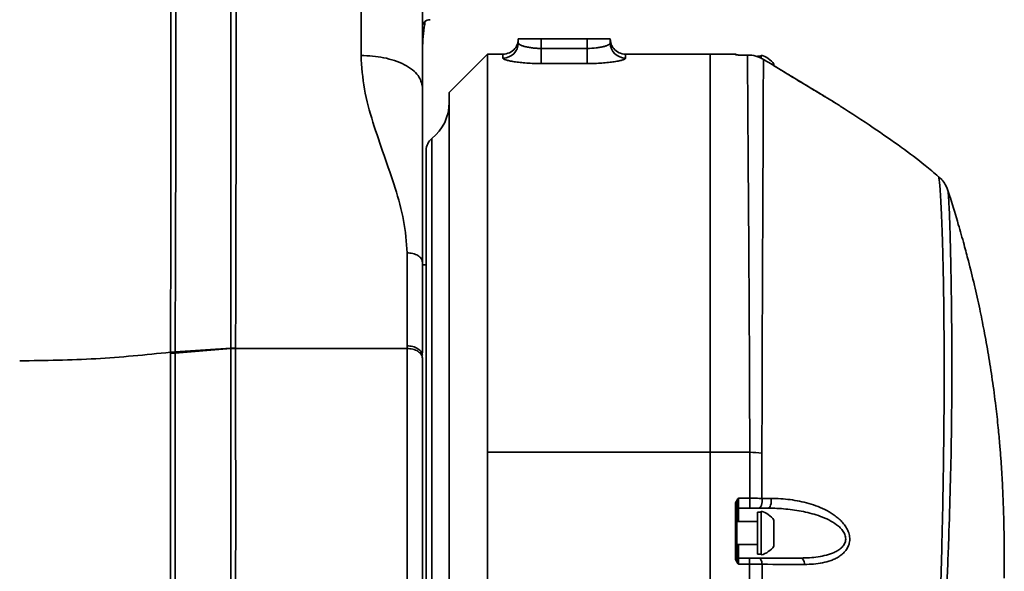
# Model space of a CAD drawing. Header units: millimetres. Extents: x -7686 to -856, y -458 to 6140.
# Tile 10 of 102: x -6791 to -6663, y 3780 to 3852. Entities that reach past the tile are written whole.
import ezdxf

# ---------------------------------------------------------------- set-up
doc = ezdxf.new("R2010")
doc.units = ezdxf.units.MM
doc.header["$LTSCALE"] = 5

msp = doc.modelspace()

# ---------------------------------------------------------------- linework, layer by layer
at = {"linetype": 'Continuous', "lineweight": 35}
for p, q in [((-6746.449, 3846.958), (-6746.449, 3858.411)), ((-6725.949, 3849.128), (-6722.949, 3849.128)), ((-6725.949, 3848.592), (-6725.949, 3849.128)), ((-6722.949, 3849.128), (-6722.949, 3847.875)), ((-6716.949, 3849.128), (-6722.949, 3849.128)), ((-6716.949, 3847.875), (-6716.949, 3849.128)), ((-6716.949, 3849.128), (-6713.949, 3849.128)), ((-6713.949, 3849.128), (-6713.949, 3848.592)), ((-6722.949, 3847.875), (-6722.949, 3845.904)), ((-6722.949, 3847.875), (-6716.949, 3847.875)), ((-6716.949, 3847.875), (-6716.949, 3845.904)), ((-6729.949, 3847.128), (-6734.949, 3842.128)), ((-6727.949, 3847.128), (-6729.949, 3847.128)), ((-6729.949, 3847.128), (-6729.949, 3795.171)), ((-6727.949, 3846.605), (-6727.949, 3847.128)), ((-6716.949, 3845.904), (-6722.949, 3845.904)), ((-6700.949, 3847.128), (-6711.949, 3847.128)), ((-6711.949, 3847.128), (-6711.949, 3846.605)), ((-6697.649, 3847.128), (-6700.949, 3847.128)), ((-6700.949, 3795.171), (-6700.949, 3847.128)), ((-6697.649, 3847.058), (-6697.649, 3847.128)), ((-6696.057, 3847.017), (-6697.249, 3847.017)), ((-6697.249, 3847.017), (-6697.249, 3847.016)), ((-6696.057, 3847.016), (-6697.249, 3847.016)), ((-6696.053, 3847.017), (-6696.057, 3847.017)), ((-6696.057, 3847.017), (-6696.057, 3847.016)), ((-6694.274, 3846.878), (-6694.774, 3846.878)), ((-6694.274, 3846.591), (-6694.274, 3846.978)), ((-6692.624, 3845.634), (-6692.624, 3845.827)), ((-6734.949, 3742.275), (-6734.949, 3842.128)), ((-6737.199, 3836.141), (-6737.199, 3744.251)), ((-6737.949, 3744.696), (-6737.949, 3834.579)), ((-6740.449, 3809.059), (-6740.449, 3821.204)), ((-6738.449, 3819.979), (-6738.449, 3808.149)), ((-6737.949, 3819.628), (-6738.449, 3819.628)), ((-6763.426, 3808.776), (-6770.682, 3808.286)), ((-6763.425, 3808.7), (-6770.682, 3808.123)), ((-6763.426, 3808.776), (-6762.8, 3808.799)), ((-6763.425, 3808.699), (-6762.8, 3808.724)), ((-6762.8, 3808.724), (-6740.449, 3808.724)), ((-6740.449, 3808.724), (-6740.449, 3809.059)), ((-6771.28, 3808.052), (-6770.682, 3808.123)), ((-6771.279, 3808.231), (-6770.682, 3808.286)), ((-6700.949, 3795.171), (-6729.949, 3795.171)), ((-6729.949, 3795.171), (-6729.949, 3740.833)), ((-6700.949, 3739.82), (-6700.949, 3795.171)), ((-6695.772, 3795.171), (-6700.949, 3795.171)), ((-6697.649, 3781.455), (-6697.649, 3788.314)), ((-6697.449, 3788.257), (-6697.449, 3781.414)), ((-6697.249, 3789.176), (-6695.769, 3789.176)), ((-6697.249, 3789.176), (-6697.249, 3787.878)), ((-6695.769, 3787.878), (-6695.769, 3789.176)), ((-6695.769, 3787.878), (-6697.249, 3787.878)), ((-6697.249, 3787.878), (-6697.249, 3786.128)), ((-6694.274, 3787.378), (-6694.774, 3787.378)), ((-6694.774, 3781.878), (-6694.774, 3787.378)), ((-6694.274, 3783.033), (-6694.274, 3787.478)), ((-6694.774, 3786.128), (-6697.449, 3786.128)), ((-6692.624, 3783.677), (-6692.624, 3786.327)), ((-6697.449, 3783.128), (-6694.774, 3783.128)), ((-6697.249, 3783.128), (-6697.249, 3781.378)), ((-6694.274, 3781.778), (-6694.274, 3783.033)), ((-6692.624, 3782.929), (-6692.624, 3783.677)), ((-6694.774, 3781.878), (-6694.274, 3781.878)), ((-6697.249, 3781.378), (-6697.249, 3780.571)), ((-6697.249, 3781.378), (-6695.787, 3781.378)), ((-6695.787, 3780.571), (-6697.249, 3780.571)), ((-6695.787, 3781.378), (-6695.787, 3780.571))]:
    msp.add_line(p, q, dxfattribs=at)
at = {"linetype": 'Continuous', "lineweight": 35, "flags": 128}
for points in [[(-6697.649, 3847.058), (-6697.61, 3847.054), (-6697.581, 3847.046)], [(-6763.424, 3776.877), (-6763.419, 3782.555), (-6763.402, 3788.147), (-6763.418, 3793.633), (-6763.423, 3798.986), (-6763.423, 3803.964), (-6763.425, 3808.699), (-6763.425, 3808.7), (-6763.425, 3808.7)], [(-6697.649, 3788.314), (-6697.61, 3788.313), (-6697.573, 3788.31), (-6697.538, 3788.304), (-6697.508, 3788.297), (-6697.483, 3788.289), (-6697.465, 3788.279), (-6697.453, 3788.268), (-6697.449, 3788.257)], [(-6694.577, 3787.878), (-6694.482, 3787.905), (-6694.393, 3787.983), (-6694.313, 3788.109), (-6694.247, 3788.276), (-6694.199, 3788.474), (-6694.171, 3788.694), (-6694.164, 3788.924), (-6694.18, 3789.152)], [(-6693.387, 3787.878), (-6693.289, 3787.905), (-6693.197, 3787.983), (-6693.115, 3788.109), (-6693.047, 3788.276), (-6692.997, 3788.474), (-6692.968, 3788.694), (-6692.961, 3788.924), (-6692.977, 3789.152)], [(-6694.57, 3781.378), (-6694.499, 3781.363), (-6694.429, 3781.318), (-6694.364, 3781.245), (-6694.306, 3781.145), (-6694.255, 3781.022), (-6694.214, 3780.88), (-6694.183, 3780.722), (-6694.165, 3780.554)], [(-6689.097, 3781.378), (-6689.014, 3781.363), (-6688.934, 3781.317), (-6688.858, 3781.242), (-6688.791, 3781.141), (-6688.732, 3781.016), (-6688.685, 3780.872), (-6688.65, 3780.712), (-6688.63, 3780.542)]]:
    msp.add_lwpolyline(points, dxfattribs=at)
at = {"linetype": 'Continuous', "lineweight": 35}
for centre, radius, start, end in [((-6737.449, 3850.628), 1, 90, 180), ((-6727.943, 3848.599), 1.994, 269.81838, 359.81722), ((-6711.956, 3848.599), 1.994, 180.18278, 270.18162), ((-6727.949, 3849.128), 2, 270, 320.97915), ((-6711.949, 3849.128), 2, 219.02936, 270), ((-6697.649, 3846.928), 0.2, 33.36393, 90), ((-6695.036, 3844.128), 2.95, 35.1663, 75.03898), ((-6740.949, 3840.824), 6, 308.68219, 0), ((-6735.949, 3834.579), 2, 128.68219, 180), ((-6695.736, 3785.052), 10.119, 81.14431, 90.20245), ((-6697.249, 3787.678), 0.2, 90, 180), ((-6695.036, 3784.628), 2.95, 35.1663, 75.03898), ((-6695.036, 3784.628), 2.95, 284.96102, 324.8337), ((-6697.601, 3781.179), 0.28, 57.08605, 99.85863), ((-6697.249, 3781.578), 0.2, 180, 270)]:
    msp.add_arc(centre, radius, start, end, dxfattribs=at)
for points, knots in [([(-6763.426, 3808.776), (-6763.426, 3808.776), (-6763.425, 3812.448), (-6763.422, 3819.821), (-6763.419, 3831.035), (-6763.42, 3842.528), (-6763.42, 3852.786), (-6763.418, 3861.738), (-6763.416, 3866.713), (-6763.415, 3869.234), (-6763.415, 3869.234)], [0, 0, 0, 0, 0.0000008, 0.1963714, 0.392709, 0.5842838, 0.7757609, 0.8878919, 0.9999992, 1, 1, 1, 1]), ([(-6762.726, 3869.254), (-6762.726, 3866.758), (-6762.725, 3861.755), (-6762.727, 3852.827), (-6762.729, 3842.561), (-6762.746, 3831.071), (-6762.769, 3819.845), (-6762.79, 3812.482), (-6762.8, 3808.799)], [0, 0, 0, 0, 0.1118755, 0.2242229, 0.4152616, 0.6072534, 0.8035345, 1, 1, 1, 1]), ([(-6771.279, 3808.231), (-6771.279, 3808.231), (-6771.278, 3808.955), (-6771.27, 3813.964), (-6771.258, 3823.33), (-6771.246, 3834.455), (-6771.243, 3843.636), (-6771.239, 3851.191), (-6771.236, 3859.53), (-6771.236, 3865.674), (-6771.236, 3868.798), (-6771.236, 3868.798)], [0, 0, 0, 0, 0.0000008, 0.0387142, 0.2677021, 0.4966092, 0.6097906, 0.722959, 0.8615055, 0.9999992, 1, 1, 1, 1]), ([(-6770.583, 3868.857), (-6770.583, 3868.857), (-6770.584, 3865.734), (-6770.581, 3859.594), (-6770.584, 3851.258), (-6770.592, 3843.706), (-6770.602, 3834.135), (-6770.631, 3822.275), (-6770.664, 3812.933), (-6770.682, 3808.286), (-6770.682, 3808.286)], [0, 0, 0, 0, 0.0000008, 0.1384568, 0.2769662, 0.3900778, 0.5032025, 0.7515484, 0.9999992, 1, 1, 1, 1]), ([(-6738.449, 3854.847), (-6738.449, 3852.811), (-6738.449, 3848.732), (-6738.449, 3844.79), (-6738.449, 3842.815)], [0, 0, 0, 0, 0.4990795, 1, 1, 1, 1]), ([(-6738.449, 3845.666), (-6738.451, 3846.211), (-6738.453, 3847.21), (-6738.389, 3848.905), (-6738.294, 3850.266), (-6738.122, 3851.133), (-6738.071, 3851.389)], [0, 0, 0, 0, 0.356646, 0.6546845, 0.8977665, 1, 1, 1, 1]), ([(-6725.949, 3849.115), (-6725.949, 3848.899), (-6725.985, 3848.686), (-6726.129, 3848.269), (-6726.239, 3848.062), (-6726.395, 3847.87)], [0, 0, 0, 0, 0.5, 0.5, 1, 1, 1, 1]), ([(-6725.949, 3848.592), (-6725.949, 3848.555), (-6725.93, 3848.517), (-6725.854, 3848.437), (-6725.797, 3848.396), (-6725.649, 3848.314), (-6725.558, 3848.273), (-6725.341, 3848.194), (-6725.218, 3848.155), (-6724.944, 3848.083), (-6724.79, 3848.049), (-6724.465, 3847.989), (-6724.292, 3847.963), (-6723.927, 3847.92), (-6723.735, 3847.903), (-6723.347, 3847.881), (-6723.15, 3847.875), (-6722.949, 3847.875)], [0, 0, 0, 0, 0.125, 0.125, 0.25, 0.25, 0.375, 0.375, 0.5, 0.5, 0.625, 0.625, 0.75, 0.75, 0.875, 0.875, 1, 1, 1, 1]), ([(-6716.949, 3847.875), (-6716.548, 3847.875), (-6716.149, 3847.899), (-6715.605, 3847.963), (-6715.43, 3847.99), (-6715.103, 3848.05), (-6714.953, 3848.084), (-6714.679, 3848.156), (-6714.554, 3848.195), (-6714.34, 3848.274), (-6714.249, 3848.315), (-6714.1, 3848.396), (-6714.044, 3848.438), (-6713.969, 3848.517), (-6713.949, 3848.555), (-6713.949, 3848.592)], [0, 0, 0, 0, 0.25, 0.25, 0.375, 0.375, 0.5, 0.5, 0.625, 0.625, 0.75, 0.75, 0.875, 0.875, 1, 1, 1, 1]), ([(-6713.504, 3847.87), (-6713.659, 3848.062), (-6713.767, 3848.264), (-6713.913, 3848.683), (-6713.949, 3848.899), (-6713.949, 3849.115)], [0, 0, 0, 0, 0.5, 0.5, 1, 1, 1, 1]), ([(-6740.449, 3821.204), (-6740.547, 3822.609), (-6740.744, 3825.441), (-6741.969, 3829.67), (-6743.446, 3833.908), (-6744.922, 3838.181), (-6746.151, 3842.505), (-6746.351, 3845.486), (-6746.449, 3846.958)], [0, 0, 0, 0, 0.1656247, 0.3337949, 0.5037502, 0.672875, 0.8385418, 1, 1, 1, 1]), ([(-6738.449, 3842.815), (-6738.556, 3843.336), (-6738.721, 3844.138), (-6739.718, 3845.102), (-6740.751, 3845.766), (-6742.032, 3846.301), (-6743.895, 3846.817), (-6745.443, 3846.902), (-6746.449, 3846.958)], [0, 0, 0, 0, 0.2394568, 0.3683607, 0.5, 0.6316393, 0.7605432, 1, 1, 1, 1]), ([(-6722.949, 3845.904), (-6723.277, 3845.904), (-6723.599, 3845.91), (-6724.234, 3845.931), (-6724.55, 3845.947), (-6725.152, 3845.988), (-6725.438, 3846.013), (-6725.981, 3846.07), (-6726.238, 3846.103), (-6726.701, 3846.173), (-6726.909, 3846.211), (-6727.278, 3846.289), (-6727.434, 3846.329), (-6727.687, 3846.41), (-6727.785, 3846.45), (-6727.916, 3846.53), (-6727.949, 3846.568), (-6727.949, 3846.605)], [0, 0, 0, 0, 0.125, 0.125, 0.25, 0.25, 0.375, 0.375, 0.5, 0.5, 0.625, 0.625, 0.75, 0.75, 0.875, 0.875, 1, 1, 1, 1]), ([(-6711.949, 3846.605), (-6711.949, 3846.568), (-6711.982, 3846.53), (-6712.079, 3846.471), (-6712.119, 3846.451), (-6712.216, 3846.411), (-6712.273, 3846.39), (-6712.463, 3846.33), (-6712.618, 3846.29), (-6712.984, 3846.212), (-6713.196, 3846.174), (-6713.658, 3846.104), (-6713.909, 3846.071), (-6714.454, 3846.013), (-6714.745, 3845.988), (-6715.343, 3845.947), (-6715.655, 3845.931), (-6716.297, 3845.91), (-6716.622, 3845.904), (-6716.949, 3845.904)], [0, 0, 0, 0, 0.125, 0.125, 0.1875, 0.1875, 0.25, 0.25, 0.375, 0.375, 0.5, 0.5, 0.625, 0.625, 0.75, 0.75, 0.875, 0.875, 1, 1, 1, 1]), ([(-6697.649, 3847.058), (-6697.649, 3847.051), (-6697.592, 3847.044), (-6697.441, 3847.03), (-6697.345, 3847.023), (-6697.249, 3847.016)], [0, 0, 0, 0, 0.5, 0.5, 1, 1, 1, 1]), ([(-6697.235, 3847.016), (-6697.287, 3847.02), (-6697.418, 3847.029), (-6697.544, 3847.039), (-6697.592, 3847.047), (-6697.589, 3847.047), (-6697.589, 3847.047)], [0, 0, 0, 0, 0.33306784, 0.82586342, 0.97495743, 1, 1, 1, 1]), ([(-6695.772, 3795.171), (-6695.777, 3798.844), (-6695.788, 3802.368), (-6695.816, 3809.128), (-6695.834, 3812.365), (-6695.857, 3816.229), (-6695.862, 3816.993), (-6695.871, 3818.501), (-6695.876, 3819.247), (-6695.89, 3821.439), (-6695.9, 3822.846), (-6695.928, 3826.903), (-6695.946, 3829.394), (-6695.971, 3832.808), (-6695.979, 3833.892), (-6695.994, 3835.951), (-6696.001, 3836.928), (-6696.02, 3839.647), (-6696.03, 3841.195), (-6696.045, 3843.774), (-6696.05, 3844.805), (-6696.054, 3845.759), (-6696.055, 3845.933), (-6696.056, 3846.245), (-6696.056, 3846.383), (-6696.057, 3846.744), (-6696.057, 3846.914), (-6696.057, 3847.016)], [0, 0, 0, 0, 0.125, 0.125, 0.25, 0.25, 0.28125, 0.28125, 0.3125, 0.3125, 0.375, 0.375, 0.5, 0.5, 0.5625, 0.5625, 0.625, 0.625, 0.75, 0.75, 0.875, 0.875, 0.90625, 0.90625, 0.9375, 0.9375, 1, 1, 1, 1]), ([(-6693.996, 3846.444), (-6694.152, 3846.538), (-6694.313, 3846.62), (-6694.645, 3846.763), (-6694.817, 3846.823), (-6695.338, 3846.967), (-6695.693, 3847.016), (-6696.057, 3847.016)], [0, 0, 0, 0, 0.25, 0.25, 0.5, 0.5, 1, 1, 1, 1]), ([(-6693.996, 3846.444), (-6693.996, 3846.342), (-6693.996, 3846.172), (-6693.996, 3845.812), (-6693.996, 3845.675), (-6693.996, 3845.365), (-6693.996, 3845.193), (-6693.998, 3844.245), (-6694.001, 3843.223), (-6694.009, 3840.669), (-6694.015, 3839.136), (-6694.025, 3836.445), (-6694.029, 3835.478), (-6694.038, 3833.441), (-6694.043, 3832.368), (-6694.058, 3828.989), (-6694.07, 3826.523), (-6694.088, 3822.505), (-6694.095, 3821.111), (-6694.104, 3818.939), (-6694.108, 3818.2), (-6694.114, 3816.705), (-6694.118, 3815.948), (-6694.134, 3812.118), (-6694.146, 3808.908), (-6694.167, 3802.199), (-6694.175, 3798.7), (-6694.178, 3795.05)], [0, 0, 0, 0, 0.0625, 0.0625, 0.09375, 0.09375, 0.125, 0.125, 0.25, 0.25, 0.375, 0.375, 0.4375, 0.4375, 0.5, 0.5, 0.625, 0.625, 0.6875, 0.6875, 0.71875, 0.71875, 0.75, 0.75, 0.875, 0.875, 1, 1, 1, 1]), ([(-6691.581, 3844.981), (-6692.15, 3845.328), (-6692.72, 3845.674), (-6693.291, 3846.019), (-6693.526, 3846.161), (-6693.761, 3846.302), (-6693.996, 3846.444)], [0, 0, 0, 0, 0.0020000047, 0.0020000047, 0.0020000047, 0.0028233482, 0.0028233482, 0.0028233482, 0.0028233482]), ([(-6692.624, 3845.621), (-6692.511, 3845.553), (-6692.159, 3845.341), (-6691.807, 3845.127), (-6691.568, 3844.982)], [0, 0, 0, 0, 0.3208179, 1, 1, 1, 1]), ([(-6684.645, 3840.784), (-6684.684, 3840.806), (-6684.789, 3840.867), (-6685.248, 3841.142), (-6685.844, 3841.501), (-6686.728, 3842.034), (-6688.018, 3842.814), (-6689.728, 3843.852), (-6690.959, 3844.602), (-6691.581, 3844.981)], [0, 0, 0, 0, 0.0603801, 0.1617755, 0.2565278, 0.3539044, 0.5439591, 0.7691743, 1, 1, 1, 1]), ([(-6691.568, 3844.982), (-6690.835, 3844.538), (-6690.101, 3844.094), (-6688.666, 3843.227), (-6687.963, 3842.802), (-6686.939, 3842.184), (-6686.607, 3841.984), (-6686.136, 3841.698), (-6685.983, 3841.606), (-6685.687, 3841.426), (-6685.544, 3841.339), (-6685.276, 3841.177), (-6685.152, 3841.101), (-6684.929, 3840.965), (-6684.829, 3840.903), (-6684.669, 3840.805), (-6684.608, 3840.767), (-6684.538, 3840.723), (-6684.528, 3840.716), (-6684.545, 3840.725)], [0, 0, 0, 0, 0.25, 0.25, 0.5, 0.5, 0.625, 0.625, 0.6875, 0.6875, 0.75, 0.75, 0.8125, 0.8125, 0.875, 0.875, 0.9375, 0.9375, 1, 1, 1, 1]), ([(-6738.449, 3842.815), (-6738.449, 3841.336), (-6738.449, 3838.354), (-6738.449, 3834.563), (-6738.449, 3831.031), (-6738.449, 3827.593), (-6738.449, 3824.061), (-6738.449, 3821.331), (-6738.449, 3819.979)], [0, 0, 0, 0, 0.1646206, 0.3320211, 0.5013954, 0.6703243, 0.8366905, 1, 1, 1, 1]), ([(-6684.604, 3840.76), (-6684.604, 3840.76), (-6684.605, 3840.76), (-6684.628, 3840.774), (-6684.645, 3840.784)], [0, 0, 0, 0, 0.3003911, 1, 1, 1, 1]), ([(-6671.148, 3831.138), (-6671.726, 3831.635), (-6673.281, 3832.971), (-6676.14, 3835.093), (-6679.838, 3837.667), (-6682.72, 3839.576), (-6684.377, 3840.615), (-6684.581, 3840.743)], [0, 0, 0, 0, 0.1386389, 0.3729782, 0.6450877, 0.9562265, 1, 1, 1, 1]), ([(-6671.644, 3750.944), (-6671.644, 3750.944), (-6671.648, 3751.784), (-6671.63, 3754.87), (-6671.502, 3759.296), (-6671.329, 3764.208), (-6671.192, 3767.997), (-6671.056, 3771.845), (-6670.928, 3775.721), (-6670.811, 3779.63), (-6670.68, 3784.595), (-6670.556, 3790.536), (-6670.474, 3796.482), (-6670.435, 3801.472), (-6670.423, 3805.612), (-6670.432, 3809.52), (-6670.457, 3812.855), (-6670.491, 3815.667), (-6670.53, 3818.028), (-6670.577, 3820.226), (-6670.635, 3822.483), (-6670.708, 3824.713), (-6670.796, 3826.817), (-6670.888, 3828.562), (-6670.979, 3829.864), (-6671.063, 3830.708), (-6671.126, 3831.142), (-6671.157, 3831.136), (-6671.167, 3831.134)], [0, 0, 0, 0, 0.0000005, 0.0241193, 0.0873762, 0.1194185, 0.1518939, 0.1840289, 0.2164224, 0.2492199, 0.282564, 0.3431758, 0.4051988, 0.4484473, 0.4920387, 0.5365869, 0.5814169, 0.6146548, 0.6479894, 0.6816101, 0.7153244, 0.7605089, 0.805919, 0.8520659, 0.8984851, 0.939272, 0.9802942, 1, 1, 1, 1]), ([(-6669.952, 3829.338), (-6669.979, 3829.424), (-6670.044, 3829.632), (-6670.28, 3830.132), (-6670.647, 3830.701), (-6671.002, 3831.013), (-6671.154, 3831.147)], [0, 0, 0, 0, 0.1991709, 0.4836895, 0.7790191, 1, 1, 1, 1]), ([(-6669.951, 3829.338), (-6669.95, 3829.337), (-6669.927, 3829.33), (-6669.886, 3828.947), (-6669.825, 3828.162), (-6669.764, 3826.921), (-6669.701, 3825.268), (-6669.639, 3823.222), (-6669.584, 3821.03), (-6669.539, 3818.822), (-6669.502, 3816.688), (-6669.47, 3814.371), (-6669.441, 3811.642), (-6669.422, 3808.441), (-6669.421, 3804.688), (-6669.444, 3800.622), (-6669.506, 3795.74), (-6669.629, 3789.94), (-6669.812, 3784.252), (-6670.002, 3779.475), (-6670.168, 3775.743), (-6670.351, 3771.945), (-6670.557, 3767.874), (-6670.777, 3763.563), (-6671.003, 3758.777), (-6671.158, 3754.701), (-6671.182, 3752.192), (-6671.19, 3751.356)], [0, 0, 0, 0, 0.00202903, 0.04445436, 0.08713862, 0.13310344, 0.17933767, 0.22636676, 0.27365149, 0.3075387, 0.34151993, 0.37579413, 0.41017022, 0.4542281, 0.49853621, 0.54371191, 0.58923131, 0.65081961, 0.71318267, 0.74568751, 0.77849336, 0.8115571, 0.84521867, 0.88534846, 0.92593679, 0.97533216, 1, 1, 1, 1]), ([(-6662.583, 3778.738), (-6662.585, 3780.392), (-6662.589, 3783.365), (-6662.669, 3787.281), (-6662.785, 3790.218), (-6662.903, 3792.401), (-6663.026, 3794.262), (-6663.181, 3796.243), (-6663.393, 3798.552), (-6663.706, 3801.405), (-6664.124, 3804.581), (-6664.638, 3807.874), (-6665.191, 3810.957), (-6665.799, 3813.973), (-6666.477, 3817.008), (-6667.165, 3819.797), (-6667.87, 3822.451), (-6668.647, 3825.173), (-6669.353, 3827.533), (-6669.845, 3828.996), (-6669.959, 3829.335)], [0, 0, 0, 0, 0.0953543, 0.1715072, 0.2258507, 0.2635833, 0.2999437, 0.3355849, 0.381201, 0.4379605, 0.5062458, 0.5711563, 0.6346671, 0.6911663, 0.7520009, 0.8159735, 0.8581418, 0.9111787, 0.9794114, 1, 1, 1, 1]), ([(-6738.449, 3819.979), (-6738.476, 3820.133), (-6738.517, 3820.37), (-6738.767, 3820.656), (-6739.025, 3820.852), (-6739.345, 3821.01), (-6739.811, 3821.163), (-6740.198, 3821.188), (-6740.449, 3821.204)], [0, 0, 0, 0, 0.2394568, 0.3683607, 0.5, 0.6316393, 0.7605432, 1, 1, 1, 1]), ([(-6763.425, 3808.7), (-6763.425, 3808.7), (-6763.425, 3808.71), (-6763.425, 3808.735), (-6763.425, 3808.76), (-6763.425, 3808.776)], [0, 0, 0, 0, 0.0006104, 0.3942863, 1, 1, 1, 1]), ([(-6762.8, 3808.724), (-6762.8, 3808.69), (-6762.8, 3807.155), (-6762.797, 3804), (-6762.796, 3799.056), (-6762.798, 3793.863), (-6762.765, 3788.427), (-6762.797, 3782.757), (-6762.798, 3776.961), (-6762.799, 3771.126), (-6762.798, 3765.26), (-6762.801, 3759.326), (-6762.799, 3753.43), (-6762.802, 3747.663), (-6762.803, 3742.028), (-6762.799, 3736.493), (-6762.802, 3731.161), (-6762.798, 3726.112), (-6762.799, 3721.343), (-6762.8, 3716.832), (-6762.798, 3712.953), (-6762.802, 3708.671), (-6762.801, 3705.15), (-6762.803, 3702.294), (-6762.795, 3699.992), (-6762.794, 3698.191), (-6762.801, 3696.605), (-6762.799, 3695.538), (-6762.798, 3694.772), (-6762.799, 3694.678), (-6762.8, 3694.63)], [0, 0, 0, 0, 0.0008281, 0.037613, 0.0746533, 0.1114381, 0.1484784, 0.1863243, 0.2244484, 0.2613606, 0.2982728, 0.3361183, 0.3742422, 0.4111545, 0.4480667, 0.4859124, 0.5240363, 0.5609485, 0.5978606, 0.6357061, 0.6738299, 0.7029666, 0.7618512, 0.7916384, 0.8157124, 0.8642024, 0.888639, 0.9254238, 0.9624641, 1, 1, 1, 1]), ([(-6762.8, 3808.799), (-6762.8, 3808.799), (-6762.8, 3808.784), (-6762.8, 3808.759), (-6762.8, 3808.734), (-6762.8, 3808.724)], [0, 0, 0, 0, 0.0092124, 0.608382, 1, 1, 1, 1]), ([(-6738.449, 3807.799), (-6738.476, 3807.958), (-6738.517, 3808.202), (-6738.767, 3808.495), (-6739.025, 3808.697), (-6739.345, 3808.859), (-6739.811, 3809.016), (-6740.198, 3809.042), (-6740.449, 3809.059)], [0, 0, 0, 0, 0.2394568, 0.3683607, 0.5, 0.6316393, 0.7605432, 1, 1, 1, 1]), ([(-6738.449, 3807.464), (-6738.476, 3807.623), (-6738.517, 3807.867), (-6738.767, 3808.16), (-6739.025, 3808.362), (-6739.345, 3808.524), (-6739.811, 3808.682), (-6740.198, 3808.707), (-6740.449, 3808.724)], [0, 0, 0, 0, 0.2394568, 0.3683607, 0.5, 0.6316393, 0.7605432, 1, 1, 1, 1]), ([(-6740.449, 3694.7), (-6740.449, 3694.678), (-6740.449, 3694.549), (-6740.449, 3695.165), (-6740.449, 3696.585), (-6740.449, 3698.924), (-6740.449, 3702.059), (-6740.449, 3705.975), (-6740.449, 3710.617), (-6740.449, 3715.93), (-6740.449, 3721.847), (-6740.449, 3728.295), (-6740.449, 3735.194), (-6740.449, 3742.458), (-6740.449, 3749.997), (-6740.449, 3757.718), (-6740.449, 3765.524), (-6740.449, 3773.32), (-6740.449, 3781.007), (-6740.449, 3788.493), (-6740.449, 3795.673), (-6740.449, 3802.507), (-6740.449, 3806.652), (-6740.449, 3808.724)], [0, 0, 0, 0, 0.010325, 0.0598088, 0.1092925, 0.1587763, 0.20826, 0.2577438, 0.3072275, 0.3567113, 0.406195, 0.4556788, 0.5051625, 0.5546463, 0.60413, 0.6536138, 0.7030975, 0.7525813, 0.802065, 0.8515488, 0.9010325, 0.9505163, 1, 1, 1, 1]), ([(-6790.949, 3807.104), (-6787.629, 3807.151), (-6780.993, 3807.245), (-6774.516, 3807.902), (-6771.279, 3808.231)], [0, 0, 0, 0, 0.5003231, 1, 1, 1, 1]), ([(-6771.279, 3695.749), (-6771.279, 3695.743), (-6771.279, 3695.729), (-6771.278, 3696.252), (-6771.278, 3697.264), (-6771.284, 3698.779), (-6771.29, 3700.752), (-6771.278, 3703.158), (-6771.279, 3706.031), (-6771.282, 3709.318), (-6771.278, 3712.989), (-6771.28, 3717.005), (-6771.279, 3721.402), (-6771.282, 3726.103), (-6771.278, 3731.062), (-6771.28, 3736.235), (-6771.279, 3741.668), (-6771.283, 3747.252), (-6771.278, 3752.936), (-6771.282, 3758.666), (-6771.277, 3764.5), (-6771.282, 3769.842), (-6771.276, 3776.095), (-6771.275, 3782.017), (-6771.302, 3788.046), (-6771.269, 3793.99), (-6771.277, 3800.858), (-6771.279, 3805.646), (-6771.28, 3808.052)], [0, 0, 0, 0, 0.0233417, 0.0604922, 0.0980419, 0.1361388, 0.1730018, 0.2101875, 0.2476396, 0.2857063, 0.322596, 0.3597434, 0.3972894, 0.4353816, 0.4723177, 0.5095131, 0.5471109, 0.5852623, 0.622108, 0.6592773, 0.6967093, 0.7347534, 0.7623998, 0.8182186, 0.8512957, 0.884553, 0.9419686, 1, 1, 1, 1]), ([(-6771.28, 3808.052), (-6771.28, 3808.069), (-6771.28, 3808.101), (-6771.279, 3808.15), (-6771.279, 3808.193), (-6771.279, 3808.22), (-6771.279, 3808.231)], [0, 0, 0, 0, 0.2718295, 0.5436541, 0.8154735, 1, 1, 1, 1]), ([(-6770.682, 3808.123), (-6770.682, 3808.123), (-6770.682, 3805.818), (-6770.679, 3800.917), (-6770.671, 3793.917), (-6770.707, 3787.546), (-6770.675, 3782.003), (-6770.68, 3776.266), (-6770.685, 3770.455), (-6770.679, 3764.641), (-6770.684, 3758.859), (-6770.68, 3753.056), (-6770.686, 3747.351), (-6770.684, 3741.791), (-6770.682, 3736.4), (-6770.681, 3731.146), (-6770.685, 3726.144), (-6770.681, 3721.447), (-6770.683, 3717.078), (-6770.679, 3712.999), (-6770.685, 3709.303), (-6770.682, 3706.014), (-6770.682, 3703.151), (-6770.694, 3700.699), (-6770.688, 3698.709), (-6770.68, 3697.189), (-6770.681, 3696.169), (-6770.682, 3695.624), (-6770.682, 3695.636), (-6770.682, 3695.641)], [0, 0, 0, 0, 0.0000004, 0.0572795, 0.1155436, 0.1523605, 0.1894264, 0.2272956, 0.2654474, 0.302319, 0.3394478, 0.376974, 0.4150446, 0.4518706, 0.4889536, 0.5268482, 0.5650225, 0.6019381, 0.6391114, 0.6766829, 0.7148019, 0.7516861, 0.7888288, 0.8263733, 0.8644641, 0.9013824, 0.9385597, 0.9761363, 1, 1, 1, 1]), ([(-6770.681, 3808.286), (-6770.682, 3808.279), (-6770.682, 3808.256), (-6770.682, 3808.218), (-6770.682, 3808.171), (-6770.682, 3808.139), (-6770.682, 3808.123), (-6770.682, 3808.123)], [0, 0, 0, 0, 0.1286241, 0.4169958, 0.7084942, 0.9997138, 1, 1, 1, 1]), ([(-6738.449, 3807.464), (-6738.449, 3805.452), (-6738.449, 3801.426), (-6738.449, 3794.786), (-6738.449, 3787.812), (-6738.449, 3780.539), (-6738.449, 3773.072), (-6738.449, 3765.499), (-6738.449, 3757.915), (-6738.449, 3750.416), (-6738.449, 3743.091), (-6738.449, 3736.036), (-6738.449, 3729.332), (-6738.449, 3723.07), (-6738.449, 3717.32), (-6738.449, 3712.161), (-6738.449, 3707.648), (-6738.449, 3703.849), (-6738.449, 3700.793), (-6738.449, 3698.553), (-6738.449, 3697.065), (-6738.449, 3696.786), (-6738.449, 3696.647)], [0, 0, 0, 0, 0.049999, 0.1, 0.1499981, 0.2, 0.2499981, 0.3, 0.3499981, 0.4, 0.4499981, 0.5, 0.5499981, 0.6, 0.6499981, 0.7, 0.7499981, 0.8, 0.8499981, 0.9, 0.9499981, 1, 1, 1, 1]), ([(-6697.649, 3788.314), (-6697.649, 3788.477), (-6697.592, 3788.632), (-6697.441, 3788.915), (-6697.345, 3789.045), (-6697.249, 3789.176)], [0, 0, 0, 0, 0.5, 0.5, 1, 1, 1, 1]), ([(-6697.449, 3788.257), (-6697.449, 3788.336), (-6697.439, 3788.415), (-6697.411, 3788.571), (-6697.393, 3788.649), (-6697.336, 3788.878), (-6697.292, 3789.03), (-6697.249, 3789.176)], [0, 0, 0, 0, 0.25, 0.25, 0.5, 0.5, 1, 1, 1, 1]), ([(-6695.769, 3789.176), (-6695.494, 3789.176), (-6695.22, 3789.174), (-6694.689, 3789.166), (-6694.431, 3789.16), (-6694.18, 3789.152)], [0, 0, 0, 0, 0.5, 0.5, 1, 1, 1, 1]), ([(-6692.977, 3789.152), (-6692.148, 3789.152), (-6691.323, 3789.099), (-6690.093, 3788.938), (-6689.684, 3788.87), (-6688.868, 3788.703), (-6688.46, 3788.604), (-6687.256, 3788.256), (-6686.472, 3787.959), (-6685.339, 3787.358), (-6684.967, 3787.129), (-6684.443, 3786.74), (-6684.273, 3786.602), (-6683.945, 3786.305), (-6683.786, 3786.145), (-6683.49, 3785.805), (-6683.354, 3785.624), (-6683.11, 3785.239), (-6683.002, 3785.031), (-6682.837, 3784.601), (-6682.777, 3784.374), (-6682.735, 3784.037), (-6682.729, 3783.925), (-6682.731, 3783.701), (-6682.741, 3783.589), (-6682.791, 3783.264), (-6682.854, 3783.061), (-6683.026, 3782.68), (-6683.135, 3782.505), (-6683.382, 3782.188), (-6683.522, 3782.043), (-6683.815, 3781.786), (-6683.971, 3781.671), (-6684.294, 3781.464), (-6684.462, 3781.372), (-6684.809, 3781.204), (-6684.989, 3781.129), (-6685.534, 3780.93), (-6685.906, 3780.83), (-6687.042, 3780.601), (-6687.825, 3780.54), (-6688.63, 3780.542)], [0, 0, 0, 0, 0.125, 0.125, 0.1875, 0.1875, 0.25, 0.25, 0.375, 0.375, 0.4375, 0.4375, 0.46875, 0.46875, 0.5, 0.5, 0.53125, 0.53125, 0.5625, 0.5625, 0.59375, 0.59375, 0.609375, 0.609375, 0.625, 0.625, 0.65625, 0.65625, 0.6875, 0.6875, 0.71875, 0.71875, 0.75, 0.75, 0.78125, 0.78125, 0.8125, 0.8125, 0.875, 0.875, 1, 1, 1, 1]), ([(-6694.577, 3787.878), (-6694.765, 3787.878), (-6694.958, 3787.878), (-6695.357, 3787.878), (-6695.563, 3787.878), (-6695.769, 3787.878)], [0, 0, 0, 0, 0.5, 0.5, 1, 1, 1, 1]), ([(-6689.097, 3781.378), (-6688.338, 3781.378), (-6687.592, 3781.421), (-6686.497, 3781.584), (-6686.136, 3781.655), (-6685.426, 3781.845), (-6685.075, 3781.964), (-6684.581, 3782.193), (-6684.421, 3782.279), (-6684.113, 3782.474), (-6683.964, 3782.585), (-6683.694, 3782.838), (-6683.572, 3782.98), (-6683.378, 3783.307), (-6683.307, 3783.49), (-6683.25, 3783.887), (-6683.266, 3784.09), (-6683.38, 3784.491), (-6683.472, 3784.676), (-6683.703, 3785.022), (-6683.836, 3785.177), (-6684.124, 3785.463), (-6684.28, 3785.595), (-6684.763, 3785.958), (-6685.104, 3786.16), (-6685.81, 3786.517), (-6686.174, 3786.671), (-6687.273, 3787.078), (-6688.022, 3787.278), (-6689.541, 3787.589), (-6690.309, 3787.699), (-6691.844, 3787.843), (-6692.614, 3787.878), (-6693.387, 3787.878)], [0, 0, 0, 0, 0.125, 0.125, 0.1875, 0.1875, 0.25, 0.25, 0.28125, 0.28125, 0.3125, 0.3125, 0.34375, 0.34375, 0.375, 0.375, 0.40625, 0.40625, 0.4375, 0.4375, 0.46875, 0.46875, 0.5, 0.5, 0.5625, 0.5625, 0.625, 0.625, 0.75, 0.75, 0.875, 0.875, 1, 1, 1, 1]), ([(-6697.649, 3781.455), (-6697.649, 3781.289), (-6697.592, 3781.129), (-6697.441, 3780.84), (-6697.345, 3780.706), (-6697.249, 3780.571)], [0, 0, 0, 0, 0.5, 0.5, 1, 1, 1, 1]), ([(-6697.449, 3781.414), (-6697.449, 3781.345), (-6697.439, 3781.278), (-6697.411, 3781.142), (-6697.393, 3781.074), (-6697.336, 3780.866), (-6697.292, 3780.721), (-6697.249, 3780.571)], [0, 0, 0, 0, 0.25, 0.25, 0.5, 0.5, 1, 1, 1, 1]), ([(-6696.248, 3740.13), (-6696.22, 3741.773), (-6696.194, 3743.426), (-6696.14, 3746.743), (-6696.114, 3748.409), (-6696.038, 3753.424), (-6695.991, 3756.794), (-6695.929, 3761.89), (-6695.91, 3763.595), (-6695.876, 3767.018), (-6695.86, 3768.742), (-6695.82, 3773.869), (-6695.8, 3777.242), (-6695.787, 3780.571)], [0, 0, 0, 0, 0.125, 0.125, 0.25, 0.25, 0.5, 0.5, 0.625, 0.625, 0.75, 0.75, 1, 1, 1, 1]), ([(-6695.787, 3781.378), (-6695.577, 3781.378), (-6695.37, 3781.378), (-6694.963, 3781.378), (-6694.762, 3781.378), (-6694.57, 3781.378)], [0, 0, 0, 0, 0.5, 0.5, 1, 1, 1, 1]), ([(-6694.165, 3780.554), (-6694.421, 3780.559), (-6694.689, 3780.564), (-6695.231, 3780.57), (-6695.507, 3780.571), (-6695.787, 3780.571)], [0, 0, 0, 0, 0.5, 0.5, 1, 1, 1, 1]), ([(-6694.165, 3780.554), (-6694.155, 3777.236), (-6694.139, 3773.873), (-6694.109, 3768.761), (-6694.098, 3767.042), (-6694.073, 3763.629), (-6694.06, 3761.931), (-6694.018, 3756.859), (-6693.988, 3753.509), (-6693.945, 3748.529), (-6693.93, 3746.877), (-6693.91, 3744.411), (-6693.903, 3743.59), (-6693.894, 3742.363), (-6693.89, 3741.954), (-6693.886, 3741.342), (-6693.884, 3741.138), (-6693.882, 3740.832), (-6693.881, 3740.73), (-6693.879, 3740.526), (-6693.879, 3740.423), (-6693.878, 3740.323)], [0, 0, 0, 0, 0.25, 0.25, 0.375, 0.375, 0.5, 0.5, 0.75, 0.75, 0.875, 0.875, 0.9375, 0.9375, 0.96875, 0.96875, 0.984375, 0.984375, 0.9921875, 0.9921875, 1, 1, 1, 1])]:
    msp.add_open_spline(points, degree=3, knots=knots, dxfattribs=at)
for points in [[(-6695.769, 3789.176), (-6695.768, 3791.191), (-6695.769, 3793.19), (-6695.772, 3795.171)], [(-6694.178, 3795.05), (-6694.18, 3793.101), (-6694.181, 3791.135), (-6694.18, 3789.152)], [(-6694.18, 3789.152), (-6693.778, 3789.152), (-6693.377, 3789.152), (-6692.977, 3789.152)], [(-6693.387, 3787.878), (-6693.782, 3787.878), (-6694.179, 3787.878), (-6694.577, 3787.878)], [(-6694.57, 3781.378), (-6692.715, 3781.378), (-6690.89, 3781.378), (-6689.097, 3781.378)], [(-6688.63, 3780.542), (-6690.442, 3780.547), (-6692.289, 3780.55), (-6694.165, 3780.554)]]:
    msp.add_open_spline(points, degree=3, dxfattribs=at)

doc.saveas('drawing.dxf')
